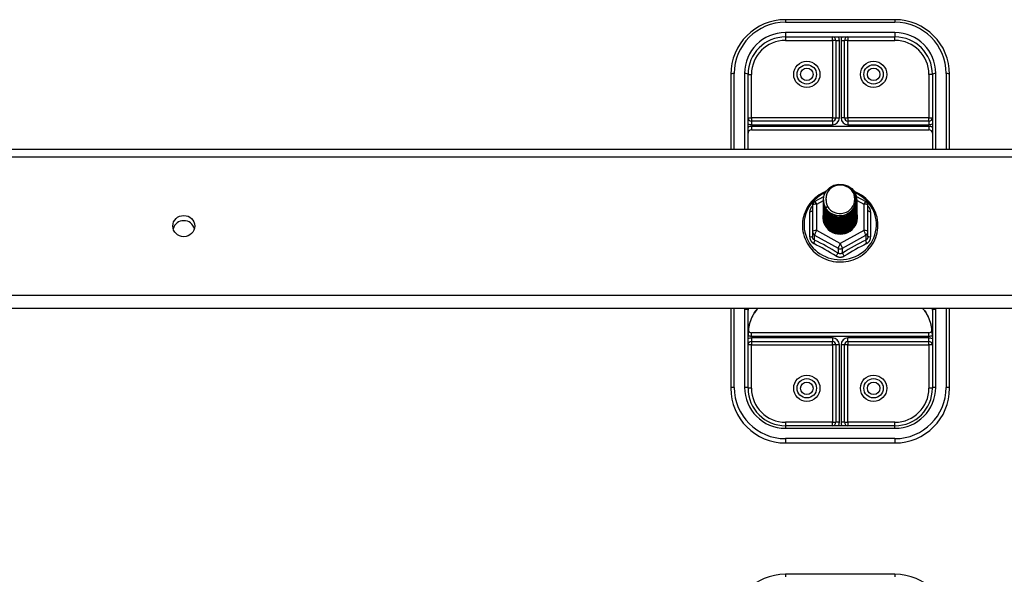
# Model space of a CAD drawing. Header units: inches. Extents: x 48.1 to 120.1, y 31.5 to 55.7.
# Tile 50 of 85: x 84.1 to 93.1, y 38.4 to 43.5. Entities that reach past the tile are written whole.
import ezdxf

# ---------------------------------------------------------------- set-up
doc = ezdxf.new("R2010")
doc.units = ezdxf.units.IN
doc.header["$MEASUREMENT"] = 0
doc.layers.add('Visible Edges(ANSI)', color=7, linetype='Continuous', lineweight=25)
doc.layers.add('Visible Tangent Edges(ANSI)', color=7, linetype='Continuous', lineweight=25)

msp = doc.modelspace()

# ---------------------------------------------------------------- linework, layer by layer
at = {"layer": 'Visible Edges(ANSI)'}
for p, q in [((92.0538, 43.5191), (91.0538, 43.5191)), ((91.0538, 43.3616), (92.0538, 43.3616)), ((91.5145, 43.3301), (91.5145, 42.6219)), ((91.5932, 42.6219), (91.5932, 43.3301)), ((90.5538, 43.0191), (90.5538, 42.3362)), ((90.7113, 42.3362), (90.7113, 43.0191)), ((92.3963, 43.0191), (92.3963, 42.3362)), ((92.5538, 42.3362), (92.5538, 43.0191)), ((91.483, 42.5905), (90.7428, 42.5905)), ((92.3649, 42.5905), (91.6247, 42.5905)), ((90.7428, 42.5117), (92.3649, 42.5117)), ((64.5538, 42.3362), (118.5538, 42.3362)), ((91.3201, 41.8561), (91.404, 41.9029)), ((91.4003, 41.8705), (91.4003, 41.8709)), ((91.4003, 41.8579), (91.4003, 41.8583)), ((91.7021, 41.9038), (91.7876, 41.8561)), ((91.7074, 41.8642), (91.7074, 41.8646)), ((91.7074, 41.8517), (91.7074, 41.8521)), ((91.2999, 41.8217), (91.2999, 41.5821)), ((91.4003, 41.8454), (91.4003, 41.8458)), ((91.4003, 41.8328), (91.4003, 41.8333)), ((91.4003, 41.8203), (91.4003, 41.8207)), ((91.4003, 41.8078), (91.4003, 41.8082)), ((91.4003, 41.7952), (91.4003, 41.7956)), ((91.4003, 41.7827), (91.4003, 41.7831)), ((91.4003, 41.7702), (91.4003, 41.7706)), ((91.7074, 41.8391), (91.7074, 41.8395)), ((91.7074, 41.8266), (91.7074, 41.827)), ((91.7074, 41.814), (91.7074, 41.8144)), ((91.7074, 41.8015), (91.7074, 41.8019)), ((91.7074, 41.789), (91.7074, 41.7894)), ((91.7074, 41.7764), (91.7074, 41.7768)), ((91.7074, 41.7639), (91.7074, 41.7643)), ((91.8078, 41.5821), (91.8078, 41.8217)), ((91.4003, 41.7576), (91.4003, 41.758)), ((91.4003, 41.7451), (91.4003, 41.7455)), ((91.4003, 41.7325), (91.4003, 41.7329)), ((91.4003, 41.72), (91.4003, 41.7204)), ((91.7074, 41.7513), (91.7074, 41.7518)), ((91.7074, 41.7388), (91.7074, 41.7392)), ((91.7074, 41.7263), (91.7074, 41.7267)), ((91.7074, 41.7137), (91.7074, 41.7141)), ((91.2999, 41.5821), (91.2999, 41.5373)), ((91.8078, 41.5373), (91.8078, 41.5821)), ((91.5346, 41.5634), (91.5341, 41.5606)), ((118.5538, 40.8795), (64.5538, 40.8795)), ((90.5538, 40.8795), (90.5538, 40.149)), ((90.7113, 40.149), (90.7113, 40.8622)), ((92.3963, 40.8622), (92.3963, 40.149)), ((92.5538, 40.149), (92.5538, 40.8795)), ((92.3649, 40.6564), (90.7428, 40.6564)), ((90.7428, 40.5776), (91.483, 40.5776)), ((91.5145, 40.5461), (91.5145, 39.838)), ((91.5932, 39.838), (91.5932, 40.5461)), ((91.6247, 40.5776), (92.3649, 40.5776)), ((92.0538, 39.8065), (91.0538, 39.8065)), ((91.0538, 39.649), (92.0538, 39.649)), ((92.0538, 38.4481), (91.0538, 38.4481))]:
    msp.add_line(p, q, dxfattribs=at)
at = {"layer": 'Visible Edges(ANSI)', "flags": 128}
for points in [[(91.4235, 41.9483), (91.4023, 41.9391), (91.3817, 41.9285), (91.3619, 41.9165), (91.343, 41.9034), (91.325, 41.889), (91.3081, 41.8734), (91.2923, 41.8568), (91.2777, 41.8392), (91.2643, 41.8206), (91.2523, 41.8012), (91.2416, 41.7811), (91.2324, 41.7603), (91.2246, 41.7389), (91.2184, 41.7171), (91.2136, 41.6949), (91.2105, 41.6725), (91.2089, 41.6498), (91.2089, 41.6272), (91.2104, 41.6046), (91.2136, 41.5821), (91.2183, 41.5599), (91.2246, 41.5381), (91.2323, 41.5167), (91.2415, 41.4959), (91.2522, 41.4758), (91.2642, 41.4564), (91.2776, 41.4378), (91.2922, 41.4202), (91.308, 41.4035), (91.3249, 41.388), (91.3428, 41.3736), (91.3617, 41.3604), (91.3815, 41.3484), (91.4021, 41.3378), (91.4233, 41.3286), (91.4451, 41.3208), (91.4675, 41.3144), (91.4902, 41.3095), (91.5132, 41.3061), (91.5363, 41.3042), (91.5596, 41.3038), (91.5828, 41.3049), (91.6059, 41.3076), (91.6288, 41.3118), (91.6513, 41.3174), (91.6734, 41.3245), (91.6949, 41.333), (91.7159, 41.3429), (91.736, 41.3542), (91.7554, 41.3668), (91.7738, 41.3806), (91.7913, 41.3955), (91.8077, 41.4116), (91.8229, 41.4288), (91.8369, 41.4469), (91.8496, 41.4659), (91.8609, 41.4856), (91.8709, 41.5061), (91.8794, 41.5272), (91.8864, 41.5488), (91.8919, 41.5709), (91.8958, 41.5932), (91.8982, 41.6157), (91.899, 41.6384)], [(91.4212, 41.7971), (91.4048, 41.8357), (91.4004, 41.8772), (91.4085, 41.9181), (91.4283, 41.9552), (91.4584, 41.9854), (91.4961, 42.0061), (91.5385, 42.0157), (91.5821, 42.0133), (91.6235, 41.9991), (91.6592, 41.9742), (91.6864, 41.9406), (91.7029, 41.9008), (91.7072, 41.8582), (91.6992, 41.8161), (91.6794, 41.7779), (91.6494, 41.7466), (91.6117, 41.7247), (91.5693, 41.7139), (91.5256, 41.7151), (91.4843, 41.7282), (91.4485, 41.7519), (91.4213, 41.7844), (91.4048, 41.8229), (91.4004, 41.8644)], [(91.438, 41.9418), (91.4367, 41.9393), (91.4355, 41.9367), (91.4343, 41.9342), (91.4332, 41.9316), (91.4322, 41.929), (91.4312, 41.9263), (91.4303, 41.9237), (91.4294, 41.921), (91.4286, 41.9183), (91.4279, 41.9156), (91.4272, 41.9128), (91.4266, 41.9101), (91.426, 41.9073), (91.4255, 41.9046), (91.4251, 41.9018), (91.4247, 41.899), (91.4244, 41.8962), (91.4242, 41.8934), (91.424, 41.8906), (91.4239, 41.8878), (91.4238, 41.885), (91.4239, 41.8822), (91.424, 41.8794), (91.4241, 41.8766)], [(91.4398, 41.7725), (91.4626, 41.7537), (91.4887, 41.7395), (91.5173, 41.7306), (91.5472, 41.7274), (91.5771, 41.73), (91.606, 41.7383), (91.6326, 41.7521), (91.6558, 41.7708), (91.6746, 41.7936), (91.6883, 41.8197), (91.6961, 41.848), (91.6978, 41.8772), (91.6933, 41.9061), (91.6826, 41.9335), (91.6663, 41.9581), (91.6451, 41.9788), (91.6198, 41.9947), (91.5917, 42.005), (91.5619, 42.0092), (91.532, 42.0072), (91.5033, 41.9989), (91.4773, 41.9847), (91.4551, 41.9654), (91.438, 41.9418)], [(91.899, 41.6384), (91.898, 41.6634), (91.8951, 41.6883), (91.8903, 41.7129), (91.8836, 41.7371), (91.8751, 41.7607), (91.8648, 41.7836), (91.8527, 41.8057), (91.839, 41.8269), (91.8237, 41.847), (91.8069, 41.8659), (91.7887, 41.8836), (91.7692, 41.8999), (91.7485, 41.9147), (91.7268, 41.928), (91.7041, 41.9397), (91.6805, 41.9497)], [(91.4003, 41.8705), (91.4004, 41.866), (91.4006, 41.8615), (91.4009, 41.857), (91.4014, 41.8526), (91.4021, 41.8482), (91.4029, 41.8437), (91.4038, 41.8394), (91.4049, 41.835), (91.4061, 41.8307), (91.4074, 41.8264), (91.4089, 41.8221), (91.4105, 41.8179), (91.4123, 41.8138), (91.4141, 41.8097), (91.4162, 41.8056), (91.4183, 41.8017), (91.4206, 41.7978), (91.423, 41.7939), (91.4255, 41.7901), (91.4281, 41.7864), (91.4309, 41.7828), (91.4337, 41.7793), (91.4367, 41.7758), (91.4398, 41.7725)], [(91.4003, 41.8579), (91.4016, 41.8388), (91.4055, 41.82), (91.412, 41.8019), (91.4209, 41.7847), (91.432, 41.7688), (91.4453, 41.7545), (91.4604, 41.742), (91.4771, 41.7314), (91.4951, 41.7231), (91.5141, 41.7171), (91.5338, 41.7136), (91.5538, 41.7126), (91.5739, 41.7141), (91.5936, 41.7182), (91.6126, 41.7247), (91.6306, 41.7335), (91.6473, 41.7446), (91.6624, 41.7576), (91.6756, 41.7725), (91.6868, 41.7889), (91.6957, 41.8066), (91.7021, 41.8252), (91.7061, 41.8445), (91.7074, 41.8642)], [(91.4003, 41.8454), (91.4016, 41.8263), (91.4055, 41.8075), (91.412, 41.7893), (91.4209, 41.7722), (91.432, 41.7563), (91.4453, 41.742), (91.4604, 41.7294), (91.4771, 41.7189), (91.4951, 41.7106), (91.5141, 41.7046), (91.5338, 41.701), (91.5538, 41.7), (91.5739, 41.7016), (91.5936, 41.7056), (91.6126, 41.7121), (91.6306, 41.721), (91.6473, 41.732), (91.6624, 41.7451), (91.6756, 41.76), (91.6868, 41.7764), (91.6957, 41.794), (91.7021, 41.8127), (91.7061, 41.832), (91.7074, 41.8517)], [(91.7072, 41.8581), (91.7067, 41.8379), (91.7034, 41.818), (91.6974, 41.7987), (91.6888, 41.7803), (91.6778, 41.7632), (91.6645, 41.7477), (91.6493, 41.734), (91.6323, 41.7224), (91.614, 41.7131), (91.5945, 41.7063), (91.5743, 41.702), (91.5537, 41.7005), (91.5332, 41.7015), (91.513, 41.7053), (91.4935, 41.7116), (91.4752, 41.7203), (91.4582, 41.7314), (91.443, 41.7446), (91.4298, 41.7596), (91.4188, 41.7761), (91.4102, 41.794), (91.4042, 41.8128), (91.4009, 41.8322), (91.4004, 41.8519)], [(91.4241, 41.8766), (91.424, 41.8738), (91.4239, 41.871), (91.4239, 41.8682), (91.424, 41.8654), (91.4241, 41.8626), (91.4243, 41.8598), (91.4245, 41.857), (91.4248, 41.8542), (91.4252, 41.8515), (91.4257, 41.8487), (91.4262, 41.8459), (91.4267, 41.8432), (91.4274, 41.8404), (91.4281, 41.8377), (91.4288, 41.835), (91.4296, 41.8323), (91.4305, 41.8296), (91.4315, 41.827), (91.4325, 41.8243), (91.4335, 41.8217), (91.4346, 41.8191), (91.4358, 41.8166), (91.437, 41.814), (91.4383, 41.8115)], [(91.4003, 41.8328), (91.4016, 41.8137), (91.4055, 41.7949), (91.412, 41.7768), (91.4209, 41.7596), (91.432, 41.7438), (91.4453, 41.7294), (91.4604, 41.7169), (91.4771, 41.7063), (91.4951, 41.698), (91.5141, 41.692), (91.5338, 41.6885), (91.5538, 41.6875), (91.5739, 41.689), (91.5936, 41.6931), (91.6126, 41.6996), (91.6306, 41.7084), (91.6473, 41.7195), (91.6624, 41.7326), (91.6756, 41.7474), (91.6868, 41.7638), (91.6957, 41.7815), (91.7021, 41.8002), (91.7061, 41.8195), (91.7074, 41.8391)], [(91.4003, 41.8203), (91.4016, 41.8012), (91.4055, 41.7824), (91.412, 41.7643), (91.4209, 41.7471), (91.432, 41.7312), (91.4453, 41.7169), (91.4604, 41.7043), (91.4771, 41.6938), (91.4951, 41.6855), (91.5141, 41.6795), (91.5338, 41.676), (91.5538, 41.675), (91.5739, 41.6765), (91.5936, 41.6805), (91.6126, 41.687), (91.6306, 41.6959), (91.6473, 41.707), (91.6624, 41.72), (91.6756, 41.7349), (91.6868, 41.7513), (91.6957, 41.769), (91.7021, 41.7876), (91.7061, 41.8069), (91.7074, 41.8266)], [(91.4003, 41.8078), (91.4016, 41.7886), (91.4055, 41.7699), (91.412, 41.7517), (91.4209, 41.7346), (91.432, 41.7187), (91.4453, 41.7043), (91.4604, 41.6918), (91.4771, 41.6813), (91.4951, 41.6729), (91.5141, 41.667), (91.5338, 41.6634), (91.5538, 41.6624), (91.5739, 41.664), (91.5936, 41.668), (91.6126, 41.6745), (91.6306, 41.6834), (91.6473, 41.6944), (91.6624, 41.7075), (91.6756, 41.7223), (91.6868, 41.7388), (91.6957, 41.7564), (91.7021, 41.7751), (91.7061, 41.7944), (91.7074, 41.814)], [(91.4003, 41.7952), (91.4016, 41.7761), (91.4055, 41.7573), (91.412, 41.7392), (91.4209, 41.722), (91.432, 41.7061), (91.4453, 41.6918), (91.4604, 41.6793), (91.4771, 41.6687), (91.4951, 41.6604), (91.5141, 41.6544), (91.5338, 41.6509), (91.5538, 41.6499), (91.5739, 41.6514), (91.5936, 41.6555), (91.6126, 41.662), (91.6306, 41.6708), (91.6473, 41.6819), (91.6624, 41.6949), (91.6756, 41.7098), (91.6868, 41.7262), (91.6957, 41.7439), (91.7021, 41.7625), (91.7061, 41.7819), (91.7074, 41.8015)], [(91.4003, 41.7827), (91.4016, 41.7636), (91.4055, 41.7448), (91.412, 41.7267), (91.4209, 41.7095), (91.432, 41.6936), (91.4453, 41.6793), (91.4604, 41.6667), (91.4771, 41.6562), (91.4951, 41.6479), (91.5141, 41.6419), (91.5338, 41.6384), (91.5538, 41.6373), (91.5739, 41.6389), (91.5936, 41.6429), (91.6126, 41.6494), (91.6306, 41.6583), (91.6473, 41.6693), (91.6624, 41.6824), (91.6756, 41.6973), (91.6868, 41.7137), (91.6957, 41.7314), (91.7021, 41.75), (91.7061, 41.7693), (91.7074, 41.789)], [(91.4003, 41.7702), (91.4016, 41.751), (91.4055, 41.7322), (91.412, 41.7141), (91.4209, 41.697), (91.432, 41.6811), (91.4453, 41.6667), (91.4604, 41.6542), (91.4771, 41.6437), (91.4951, 41.6353), (91.5141, 41.6293), (91.5338, 41.6258), (91.5538, 41.6248), (91.5739, 41.6263), (91.5936, 41.6304), (91.6126, 41.6369), (91.6306, 41.6457), (91.6473, 41.6568), (91.6624, 41.6699), (91.6756, 41.6847), (91.6868, 41.7011), (91.6957, 41.7188), (91.7021, 41.7375), (91.7061, 41.7568), (91.7074, 41.7764)], [(91.4003, 41.7576), (91.4016, 41.7385), (91.4055, 41.7197), (91.412, 41.7016), (91.4209, 41.6844), (91.432, 41.6685), (91.4453, 41.6542), (91.4604, 41.6416), (91.4771, 41.6311), (91.4951, 41.6228), (91.5141, 41.6168), (91.5338, 41.6133), (91.5538, 41.6123), (91.5739, 41.6138), (91.5936, 41.6179), (91.6126, 41.6244), (91.6306, 41.6332), (91.6473, 41.6443), (91.6624, 41.6573), (91.6756, 41.6722), (91.6868, 41.6886), (91.6957, 41.7063), (91.7021, 41.7249), (91.7061, 41.7442), (91.7074, 41.7639)], [(91.7072, 41.8456), (91.7067, 41.8254), (91.7034, 41.8055), (91.6974, 41.7861), (91.6888, 41.7678), (91.6778, 41.7506), (91.6645, 41.7351), (91.6493, 41.7214), (91.6323, 41.7099), (91.614, 41.7006), (91.5945, 41.6938), (91.5743, 41.6895), (91.5537, 41.6879), (91.5332, 41.689), (91.513, 41.6927), (91.4935, 41.699), (91.4752, 41.7078), (91.4582, 41.7189), (91.443, 41.732), (91.4298, 41.747), (91.4188, 41.7636), (91.4102, 41.7815), (91.4042, 41.8003), (91.4009, 41.8197), (91.4004, 41.8393)], [(91.7072, 41.833), (91.7067, 41.8129), (91.7034, 41.7929), (91.6974, 41.7736), (91.6888, 41.7552), (91.6778, 41.7381), (91.6645, 41.7226), (91.6493, 41.7089), (91.6323, 41.6973), (91.614, 41.688), (91.5945, 41.6812), (91.5743, 41.677), (91.5537, 41.6754), (91.5332, 41.6765), (91.513, 41.6802), (91.4935, 41.6865), (91.4752, 41.6953), (91.4582, 41.7063), (91.443, 41.7195), (91.4298, 41.7345), (91.4188, 41.7511), (91.4102, 41.7689), (91.4042, 41.7877), (91.4009, 41.8071), (91.4004, 41.8268)], [(91.7072, 41.8205), (91.7067, 41.8003), (91.7034, 41.7804), (91.6974, 41.7611), (91.6888, 41.7427), (91.6778, 41.7256), (91.6645, 41.71), (91.6493, 41.6964), (91.6323, 41.6848), (91.614, 41.6755), (91.5945, 41.6687), (91.5743, 41.6644), (91.5537, 41.6628), (91.5332, 41.6639), (91.513, 41.6676), (91.4935, 41.674), (91.4752, 41.6827), (91.4582, 41.6938), (91.443, 41.7069), (91.4298, 41.7219), (91.4188, 41.7385), (91.4102, 41.7564), (91.4042, 41.7752), (91.4009, 41.7946), (91.4004, 41.8142)], [(91.7072, 41.808), (91.7067, 41.7878), (91.7034, 41.7678), (91.6974, 41.7485), (91.6888, 41.7301), (91.6778, 41.713), (91.6645, 41.6975), (91.6493, 41.6838), (91.6323, 41.6722), (91.614, 41.663), (91.5945, 41.6561), (91.5743, 41.6519), (91.5537, 41.6503), (91.5332, 41.6514), (91.513, 41.6551), (91.4935, 41.6614), (91.4752, 41.6702), (91.4582, 41.6812), (91.443, 41.6944), (91.4298, 41.7094), (91.4188, 41.726), (91.4102, 41.7438), (91.4042, 41.7626), (91.4009, 41.7821), (91.4004, 41.8017)], [(91.7072, 41.7954), (91.7067, 41.7752), (91.7034, 41.7553), (91.6974, 41.736), (91.6888, 41.7176), (91.6778, 41.7005), (91.6645, 41.685), (91.6493, 41.6713), (91.6323, 41.6597), (91.614, 41.6504), (91.5945, 41.6436), (91.5743, 41.6394), (91.5537, 41.6378), (91.5332, 41.6388), (91.513, 41.6426), (91.4935, 41.6489), (91.4752, 41.6576), (91.4582, 41.6687), (91.443, 41.6819), (91.4298, 41.6969), (91.4188, 41.7135), (91.4102, 41.7313), (91.4042, 41.7501), (91.4009, 41.7695), (91.4004, 41.7892)], [(91.7072, 41.7829), (91.7067, 41.7627), (91.7034, 41.7428), (91.6974, 41.7234), (91.6888, 41.7051), (91.6778, 41.688), (91.6645, 41.6724), (91.6493, 41.6587), (91.6323, 41.6472), (91.614, 41.6379), (91.5945, 41.6311), (91.5743, 41.6268), (91.5537, 41.6252), (91.5332, 41.6263), (91.513, 41.63), (91.4935, 41.6363), (91.4752, 41.6451), (91.4582, 41.6562), (91.443, 41.6693), (91.4298, 41.6843), (91.4188, 41.7009), (91.4102, 41.7188), (91.4042, 41.7376), (91.4009, 41.757), (91.4004, 41.7766)], [(91.7072, 41.7704), (91.7067, 41.7502), (91.7034, 41.7302), (91.6974, 41.7109), (91.6888, 41.6925), (91.6778, 41.6754), (91.6645, 41.6599), (91.6493, 41.6462), (91.6323, 41.6346), (91.614, 41.6253), (91.5945, 41.6185), (91.5743, 41.6143), (91.5537, 41.6127), (91.5332, 41.6138), (91.513, 41.6175), (91.4935, 41.6238), (91.4752, 41.6326), (91.4582, 41.6436), (91.443, 41.6568), (91.4298, 41.6718), (91.4188, 41.6884), (91.4102, 41.7062), (91.4042, 41.725), (91.4009, 41.7444), (91.4004, 41.7641)], [(91.4383, 41.8115), (91.4376, 41.8109), (91.4369, 41.8103), (91.4362, 41.8097), (91.4355, 41.8091), (91.4348, 41.8085), (91.434, 41.8079), (91.4333, 41.8073), (91.4326, 41.8067), (91.4319, 41.8061), (91.4312, 41.8055), (91.4305, 41.8049), (91.4298, 41.8043), (91.429, 41.8037), (91.4283, 41.8031), (91.4276, 41.8025), (91.4269, 41.8019), (91.4262, 41.8013), (91.4255, 41.8007), (91.4248, 41.8001), (91.424, 41.7995), (91.4233, 41.7989), (91.4226, 41.7983), (91.4219, 41.7977), (91.4212, 41.7971)], [(91.4003, 41.7451), (91.4016, 41.726), (91.4055, 41.7072), (91.412, 41.689), (91.4209, 41.6719), (91.432, 41.656), (91.4453, 41.6417), (91.4604, 41.6291), (91.4771, 41.6186), (91.4951, 41.6103), (91.5141, 41.6043), (91.5338, 41.6007), (91.5538, 41.5997), (91.5739, 41.6013), (91.5936, 41.6053), (91.6126, 41.6118), (91.6306, 41.6207), (91.6473, 41.6317), (91.6624, 41.6448), (91.6756, 41.6596), (91.6868, 41.6761), (91.6957, 41.6937), (91.7021, 41.7124), (91.7061, 41.7317), (91.7074, 41.7513)], [(91.4003, 41.7325), (91.4016, 41.7134), (91.4055, 41.6946), (91.412, 41.6765), (91.4209, 41.6593), (91.432, 41.6435), (91.4453, 41.6291), (91.4604, 41.6166), (91.4771, 41.606), (91.4951, 41.5977), (91.5141, 41.5917), (91.5338, 41.5882), (91.5538, 41.5872), (91.5739, 41.5887), (91.5936, 41.5928), (91.6126, 41.5993), (91.6306, 41.6081), (91.6473, 41.6192), (91.6624, 41.6322), (91.6756, 41.6471), (91.6868, 41.6635), (91.6957, 41.6812), (91.7021, 41.6999), (91.7061, 41.7192), (91.7074, 41.7388)], [(91.4003, 41.72), (91.4016, 41.7009), (91.4055, 41.6821), (91.412, 41.664), (91.4209, 41.6468), (91.432, 41.6309), (91.4453, 41.6166), (91.4604, 41.604), (91.4771, 41.5935), (91.4951, 41.5852), (91.5141, 41.5792), (91.5338, 41.5757), (91.5538, 41.5747), (91.5739, 41.5762), (91.5936, 41.5802), (91.6126, 41.5867), (91.6306, 41.5956), (91.6473, 41.6066), (91.6624, 41.6197), (91.6756, 41.6346), (91.6868, 41.651), (91.6957, 41.6687), (91.7021, 41.6873), (91.7061, 41.7066), (91.7074, 41.7263)], [(91.7072, 41.7578), (91.7067, 41.7376), (91.7034, 41.7177), (91.6974, 41.6984), (91.6888, 41.68), (91.6778, 41.6629), (91.6645, 41.6473), (91.6493, 41.6337), (91.6323, 41.6221), (91.614, 41.6128), (91.5945, 41.606), (91.5743, 41.6017), (91.5537, 41.6001), (91.5332, 41.6012), (91.513, 41.605), (91.4935, 41.6113), (91.4752, 41.62), (91.4582, 41.6311), (91.443, 41.6442), (91.4298, 41.6593), (91.4188, 41.6758), (91.4102, 41.6937), (91.4042, 41.7125), (91.4009, 41.7319), (91.4004, 41.7515)], [(91.7072, 41.7453), (91.7067, 41.7251), (91.7034, 41.7052), (91.6974, 41.6858), (91.6888, 41.6674), (91.6778, 41.6503), (91.6645, 41.6348), (91.6493, 41.6211), (91.6323, 41.6095), (91.614, 41.6003), (91.5945, 41.5934), (91.5743, 41.5892), (91.5537, 41.5876), (91.5332, 41.5887), (91.513, 41.5924), (91.4935, 41.5987), (91.4752, 41.6075), (91.4582, 41.6186), (91.443, 41.6317), (91.4298, 41.6467), (91.4188, 41.6633), (91.4102, 41.6812), (91.4042, 41.7), (91.4009, 41.7194), (91.4004, 41.739)], [(91.7072, 41.7327), (91.7067, 41.7126), (91.7034, 41.6926), (91.6974, 41.6733), (91.6888, 41.6549), (91.6778, 41.6378), (91.6645, 41.6223), (91.6493, 41.6086), (91.6323, 41.597), (91.614, 41.5877), (91.5945, 41.5809), (91.5743, 41.5767), (91.5537, 41.5751), (91.5332, 41.5761), (91.513, 41.5799), (91.4935, 41.5862), (91.4752, 41.5949), (91.4582, 41.606), (91.443, 41.6192), (91.4298, 41.6342), (91.4188, 41.6508), (91.4102, 41.6686), (91.4042, 41.6874), (91.4009, 41.7068), (91.4004, 41.7265)], [(91.5341, 41.5606), (91.5255, 41.562), (91.5171, 41.5639), (91.5087, 41.5663), (91.5006, 41.5691), (91.4926, 41.5723), (91.4848, 41.5759), (91.4772, 41.58), (91.4698, 41.5844), (91.4628, 41.5893), (91.456, 41.5945), (91.4496, 41.6001), (91.4435, 41.606), (91.4377, 41.6122), (91.4323, 41.6188), (91.4273, 41.6256), (91.4227, 41.6327), (91.4186, 41.64), (91.4149, 41.6475), (91.4116, 41.6553), (91.4088, 41.6632), (91.4065, 41.6712), (91.4046, 41.6794), (91.4032, 41.6876), (91.4024, 41.6959)], [(91.7072, 41.7202), (91.7071, 41.7048), (91.7053, 41.6895), (91.7019, 41.6745), (91.697, 41.6599), (91.6906, 41.6458), (91.6828, 41.6324), (91.6736, 41.6199), (91.6632, 41.6084), (91.6516, 41.5979), (91.639, 41.5886), (91.6255, 41.5807), (91.6113, 41.5741), (91.5964, 41.5689), (91.5812, 41.5653), (91.5656, 41.5631), (91.5499, 41.5625), (91.5342, 41.5635), (91.5188, 41.566), (91.5037, 41.57), (91.4891, 41.5755), (91.4753, 41.5824), (91.4622, 41.5906), (91.4501, 41.6001), (91.4391, 41.6107)], [(91.5602, 41.5623), (91.57, 41.5631), (91.5797, 41.5646), (91.5892, 41.5666), (91.5987, 41.5692), (91.6079, 41.5724), (91.617, 41.5761), (91.6258, 41.5804), (91.6343, 41.5852), (91.6424, 41.5906), (91.6502, 41.5964), (91.6576, 41.6027), (91.6646, 41.6094), (91.6712, 41.6166), (91.6772, 41.6241), (91.6828, 41.632), (91.6879, 41.6403), (91.6924, 41.6488), (91.6963, 41.6576), (91.6996, 41.6666), (91.7024, 41.6758), (91.7046, 41.6851), (91.7061, 41.6946), (91.7071, 41.7041), (91.7074, 41.7137)], [(90.7689, 40.8376), (90.7848, 40.8592), (90.8024, 40.8795)], [(92.3053, 40.8795), (92.3229, 40.8592), (92.3388, 40.8376)], [(90.7689, 40.8376), (90.762, 40.8268), (90.7554, 40.8155), (90.7436, 40.7918), (90.7337, 40.767), (90.7256, 40.7414), (90.7193, 40.7152), (90.7148, 40.6886), (90.7122, 40.6617), (90.7113, 40.6349)], [(92.3963, 40.6349), (92.3955, 40.6617), (92.3928, 40.6886), (92.3883, 40.7152), (92.3821, 40.7414), (92.374, 40.767), (92.364, 40.7918), (92.3522, 40.8155), (92.3457, 40.8268), (92.3388, 40.8376)]]:
    msp.add_lwpolyline(points, dxfattribs=at)
at = {"layer": 'Visible Edges(ANSI)'}
for centre in [(91.2487, 43.0191), (91.8589, 43.0191), (91.2487, 40.149), (91.8589, 40.149)]:
    msp.add_circle(centre, 0.0886, dxfattribs=at)
for centre, radius, start, end in [((91.0538, 43.0191), 0.5, 90, 180), ((92.0538, 43.0191), 0.5, 0, 90), ((91.0538, 43.0191), 0.3425, 90, 180), ((91.483, 43.3301), 0.0315, 0, 90), ((91.6247, 43.3301), 0.0315, 90, 180), ((92.0538, 43.0191), 0.3425, 0, 90), ((90.7428, 42.6219), 0.0315, 180, 270), ((91.483, 42.6219), 0.0315, 270, 0), ((91.6247, 42.6219), 0.0315, 180, 270), ((92.3649, 42.6219), 0.0315, 270, 0), ((90.7428, 42.4802), 0.0315, 90, 180), ((92.3649, 42.4802), 0.0315, 0, 90), ((91.3393, 41.8217), 0.0394, 119.17447, 180), ((91.7684, 41.8217), 0.0394, 0, 60.82553), ((90.7428, 40.6879), 0.0315, 201.14813, 270), ((92.3649, 40.6879), 0.0315, 270, 338.85185), ((90.7428, 40.5461), 0.0315, 90, 180), ((91.483, 40.5461), 0.0315, 0, 90), ((91.6247, 40.5461), 0.0315, 90, 180), ((92.3649, 40.5461), 0.0315, 0, 90), ((91.0538, 40.149), 0.5, 180, 270), ((91.0538, 40.149), 0.3425, 180, 270), ((92.0538, 40.149), 0.3425, 270, 0), ((92.0538, 40.149), 0.5, 270, 0), ((91.483, 39.838), 0.0315, 270, 0), ((91.6247, 39.838), 0.0315, 180, 270), ((91.0538, 37.9481), 0.5, 90, 180), ((92.0538, 37.9481), 0.5, 0, 90)]:
    msp.add_arc(centre, radius, start, end, dxfattribs=at)
for centre, major_axis, start_param, end_param in [((91.5538, 41.8769), (0.1339, 0), 3.671471, 8.899926), ((91.5538, 41.8719), (0.1535, 0), 3.669461, 3.875388), ((85.5538, 41.584), (0.1005, 0), 0.247651, 2.893942), ((91.5538, 41.7119), (-0.1585, 0), 6.031366, 9.674843)]:
    msp.add_ellipse(centre, major_axis=major_axis, ratio=0.966998, start_param=start_param, end_param=end_param, dxfattribs=at)
msp.add_ellipse((85.5538, 41.6317), major_axis=(-0.1005, 0), ratio=0.966998, dxfattribs=at)
at = {"layer": 'Visible Tangent Edges(ANSI)'}
for p, q in [((91.0538, 43.5191), (91.0538, 43.4956)), ((91.0538, 43.4956), (92.0538, 43.4956)), ((92.0538, 43.5191), (92.0538, 43.4956)), ((92.0538, 43.4011), (91.0538, 43.4011)), ((91.0538, 43.4011), (91.0538, 43.3616)), ((92.0538, 43.4011), (92.0538, 43.3616)), ((91.0538, 43.3616), (91.0538, 43.3301)), ((91.0538, 43.3301), (91.483, 43.3301)), ((91.483, 43.3301), (91.483, 43.3616)), ((91.483, 43.3301), (91.483, 42.6219)), ((91.5145, 43.3301), (91.483, 43.3301)), ((91.5145, 43.3301), (91.546, 43.3301)), ((91.546, 42.6219), (91.546, 43.3301)), ((91.5617, 43.3301), (91.5617, 42.6219)), ((91.5617, 43.3301), (91.5932, 43.3301)), ((91.6247, 43.3301), (91.5932, 43.3301)), ((91.6247, 43.3616), (91.6247, 43.3301)), ((91.6247, 43.3301), (92.0538, 43.3301)), ((91.6247, 42.6219), (91.6247, 43.3301)), ((92.0538, 43.3301), (92.0538, 43.3616)), ((90.5853, 42.3362), (90.5853, 43.0271)), ((90.6798, 43.0271), (90.6798, 42.3362)), ((92.4278, 42.3362), (92.4278, 43.0271)), ((92.5223, 43.0271), (92.5223, 42.3362)), ((90.7113, 43.0191), (90.7428, 43.0191)), ((90.7428, 42.6219), (90.7428, 43.0191)), ((92.3649, 43.0191), (92.3649, 42.6219)), ((92.3963, 43.0191), (92.3649, 43.0191)), ((90.7113, 42.6219), (90.7428, 42.6219)), ((91.483, 42.6219), (90.7428, 42.6219)), ((90.7428, 42.6219), (90.7428, 42.5905)), ((90.7428, 42.5905), (90.7428, 42.559)), ((91.483, 42.5905), (91.483, 42.6219)), ((91.483, 42.6219), (91.5145, 42.6219)), ((91.483, 42.5905), (91.483, 42.559)), ((91.5145, 42.6219), (91.546, 42.6219)), ((91.5932, 42.6219), (91.5617, 42.6219)), ((91.5932, 42.6219), (91.6247, 42.6219)), ((92.3649, 42.6219), (91.6247, 42.6219)), ((91.6247, 42.6219), (91.6247, 42.5905)), ((91.6247, 42.5905), (91.6247, 42.559)), ((92.3649, 42.6219), (92.3963, 42.6219)), ((92.3649, 42.5905), (92.3649, 42.6219)), ((92.3649, 42.5905), (92.3649, 42.559)), ((90.7428, 42.559), (91.483, 42.559)), ((90.7428, 42.5432), (90.7428, 42.5117)), ((92.3649, 42.5432), (90.7428, 42.5432)), ((91.6247, 42.559), (92.3649, 42.559)), ((92.3649, 42.5432), (92.3649, 42.5117)), ((64.5538, 42.2665), (118.5538, 42.2665)), ((91.3393, 41.8317), (91.4004, 41.8658)), ((91.7074, 41.8658), (91.7684, 41.8317)), ((91.2757, 41.5344), (91.2757, 41.7616)), ((91.3393, 41.5921), (91.3393, 41.8317)), ((91.7684, 41.8317), (91.7684, 41.5921)), ((91.832, 41.7616), (91.832, 41.5344)), ((91.5538, 41.4723), (91.3393, 41.5921)), ((91.7684, 41.5921), (91.5538, 41.4723)), ((91.3196, 41.5491), (91.5341, 41.4293)), ((91.3196, 41.5043), (91.3196, 41.5491)), ((91.5735, 41.4293), (91.7881, 41.5491)), ((91.7881, 41.5491), (91.7881, 41.5043)), ((91.5341, 41.4293), (91.5341, 41.3845)), ((91.5735, 41.3845), (91.5735, 41.4293)), ((118.5538, 40.9968), (64.5538, 40.9968)), ((90.5853, 40.157), (90.5853, 40.8795)), ((90.6798, 40.8702), (90.6798, 40.157)), ((92.4278, 40.157), (92.4278, 40.8702)), ((92.5223, 40.8795), (92.5223, 40.157)), ((90.7428, 40.6249), (90.7428, 40.6564)), ((90.7428, 40.6249), (92.3649, 40.6249)), ((91.483, 40.6091), (90.7428, 40.6091)), ((90.7428, 40.6091), (90.7428, 40.5776)), ((91.483, 40.6091), (91.483, 40.5776)), ((91.6247, 40.5776), (91.6247, 40.6091)), ((92.3649, 40.6091), (91.6247, 40.6091)), ((92.3649, 40.6249), (92.3649, 40.6564)), ((92.3649, 40.5776), (92.3649, 40.6091)), ((90.7428, 40.5461), (90.7113, 40.5461)), ((90.7428, 40.5776), (90.7428, 40.5461)), ((90.7428, 40.5461), (91.483, 40.5461)), ((90.7428, 40.149), (90.7428, 40.5461)), ((91.483, 40.5461), (91.483, 40.5776)), ((91.483, 40.5461), (91.483, 39.838)), ((91.5145, 40.5461), (91.483, 40.5461)), ((91.546, 40.5461), (91.5145, 40.5461)), ((91.546, 39.838), (91.546, 40.5461)), ((91.5932, 40.5461), (91.5617, 40.5461)), ((91.5617, 40.5461), (91.5617, 39.838)), ((91.6247, 40.5461), (91.5932, 40.5461)), ((91.6247, 40.5776), (91.6247, 40.5461)), ((91.6247, 40.5461), (92.3649, 40.5461)), ((91.6247, 39.838), (91.6247, 40.5461)), ((92.3649, 40.5461), (92.3649, 40.5776)), ((92.3649, 40.5461), (92.3649, 40.149)), ((92.3963, 40.5461), (92.3649, 40.5461)), ((90.7428, 40.149), (90.7113, 40.149)), ((92.3963, 40.149), (92.3649, 40.149)), ((91.483, 39.838), (91.0538, 39.838)), ((91.0538, 39.838), (91.0538, 39.8065)), ((91.0538, 39.8065), (91.0538, 39.783)), ((91.0538, 39.783), (92.0538, 39.783)), ((91.483, 39.8065), (91.483, 39.838)), ((91.483, 39.838), (91.5145, 39.838)), ((91.546, 39.838), (91.5145, 39.838)), ((91.5932, 39.838), (91.5617, 39.838)), ((91.5932, 39.838), (91.6247, 39.838)), ((92.0538, 39.838), (91.6247, 39.838)), ((91.6247, 39.838), (91.6247, 39.8065)), ((92.0538, 39.8065), (92.0538, 39.838)), ((92.0538, 39.783), (92.0538, 39.8065)), ((92.0538, 39.6885), (91.0538, 39.6885)), ((91.0538, 39.6885), (91.0538, 39.649)), ((92.0538, 39.6885), (92.0538, 39.649)), ((91.0538, 38.4481), (91.0538, 38.4246)), ((92.0538, 38.4481), (92.0538, 38.4246))]:
    msp.add_line(p, q, dxfattribs=at)
at = {"layer": 'Visible Tangent Edges(ANSI)', "flags": 128}
for points in [[(91.2999, 41.8142), (91.298, 41.8124), (91.2962, 41.8106), (91.2945, 41.8087), (91.2928, 41.8068), (91.2912, 41.8048), (91.2896, 41.8027), (91.2882, 41.8006), (91.2868, 41.7985), (91.2854, 41.7964), (91.2842, 41.7942), (91.283, 41.7919), (91.2819, 41.7897), (91.2809, 41.7874), (91.28, 41.7851), (91.2792, 41.7828), (91.2785, 41.7805), (91.2778, 41.7781), (91.2772, 41.7757), (91.2768, 41.7734), (91.2764, 41.771), (91.2761, 41.7686), (91.2758, 41.7663), (91.2757, 41.7639), (91.2757, 41.7616)], [(91.832, 41.7616), (91.832, 41.7639), (91.8318, 41.7663), (91.8316, 41.7686), (91.8313, 41.771), (91.8309, 41.7734), (91.8304, 41.7757), (91.8298, 41.7781), (91.8292, 41.7805), (91.8284, 41.7828), (91.8276, 41.7851), (91.8267, 41.7874), (91.8257, 41.7897), (91.8246, 41.7919), (91.8235, 41.7942), (91.8222, 41.7964), (91.8209, 41.7985), (91.8195, 41.8006), (91.818, 41.8027), (91.8165, 41.8048), (91.8149, 41.8068), (91.8132, 41.8087), (91.8115, 41.8106), (91.8096, 41.8124), (91.8078, 41.8142)], [(91.2757, 41.5344), (91.2757, 41.5311), (91.2759, 41.5278), (91.2763, 41.5246), (91.2768, 41.5214), (91.2774, 41.5182), (91.2782, 41.515), (91.2791, 41.5119), (91.2802, 41.5089), (91.2813, 41.5059), (91.2827, 41.503), (91.2841, 41.5001), (91.2857, 41.4973), (91.2874, 41.4946), (91.2892, 41.492), (91.2911, 41.4895), (91.2932, 41.4871), (91.2953, 41.4848), (91.2976, 41.4825), (91.3, 41.4805), (91.3024, 41.4785), (91.305, 41.4766), (91.3076, 41.4749), (91.3102, 41.4733), (91.313, 41.4718)], [(91.3196, 41.5043), (91.3181, 41.505), (91.3167, 41.5058), (91.3153, 41.5066), (91.314, 41.5076), (91.3127, 41.5086), (91.3115, 41.5096), (91.3103, 41.5107), (91.3091, 41.5119), (91.3081, 41.5132), (91.307, 41.5145), (91.3061, 41.5159), (91.3052, 41.5173), (91.3043, 41.5187), (91.3036, 41.5203), (91.3029, 41.5218), (91.3023, 41.5234), (91.3017, 41.5251), (91.3012, 41.5267), (91.3008, 41.5284), (91.3005, 41.5302), (91.3002, 41.5319), (91.3, 41.5337), (91.2999, 41.5355), (91.2999, 41.5373)], [(91.8078, 41.5373), (91.8077, 41.5355), (91.8076, 41.5337), (91.8074, 41.5319), (91.8072, 41.5302), (91.8068, 41.5284), (91.8064, 41.5267), (91.8059, 41.5251), (91.8054, 41.5234), (91.8048, 41.5218), (91.8041, 41.5203), (91.8033, 41.5187), (91.8025, 41.5173), (91.8016, 41.5159), (91.8006, 41.5145), (91.7996, 41.5132), (91.7985, 41.5119), (91.7974, 41.5107), (91.7962, 41.5096), (91.795, 41.5086), (91.7937, 41.5076), (91.7923, 41.5066), (91.7909, 41.5058), (91.7895, 41.505), (91.7881, 41.5043)], [(91.7947, 41.4718), (91.7974, 41.4733), (91.8001, 41.4749), (91.8027, 41.4766), (91.8052, 41.4785), (91.8077, 41.4805), (91.8101, 41.4825), (91.8123, 41.4848), (91.8145, 41.4871), (91.8165, 41.4895), (91.8184, 41.492), (91.8203, 41.4946), (91.822, 41.4973), (91.8235, 41.5001), (91.825, 41.503), (91.8263, 41.5059), (91.8275, 41.5089), (91.8285, 41.5119), (91.8295, 41.515), (91.8302, 41.5182), (91.8309, 41.5214), (91.8314, 41.5246), (91.8317, 41.5278), (91.8319, 41.5311), (91.832, 41.5344)], [(91.5165, 41.3582), (91.5193, 41.3566), (91.5222, 41.355), (91.5252, 41.3537), (91.5282, 41.3524), (91.5313, 41.3513), (91.5345, 41.3503), (91.5376, 41.3495), (91.5408, 41.3488), (91.5441, 41.3483), (91.5473, 41.3479), (91.5506, 41.3477), (91.5539, 41.3476), (91.5571, 41.3477), (91.5604, 41.3479), (91.5637, 41.3483), (91.5669, 41.3488), (91.5701, 41.3495), (91.5732, 41.3503), (91.5764, 41.3513), (91.5795, 41.3524), (91.5825, 41.3537), (91.5855, 41.3551), (91.5883, 41.3566), (91.5912, 41.3582)], [(91.5735, 41.3845), (91.572, 41.3836), (91.5705, 41.3827), (91.5689, 41.3819), (91.5673, 41.3812), (91.5657, 41.3806), (91.5641, 41.38), (91.5624, 41.3795), (91.5607, 41.3792), (91.559, 41.3789), (91.5573, 41.3786), (91.5556, 41.3785), (91.5538, 41.3785), (91.5521, 41.3785), (91.5504, 41.3786), (91.5487, 41.3788), (91.547, 41.3791), (91.5453, 41.3795), (91.5436, 41.38), (91.542, 41.3806), (91.5403, 41.3812), (91.5387, 41.3819), (91.5372, 41.3827), (91.5356, 41.3836), (91.5341, 41.3845)], [(90.7692, 40.8386), (90.7644, 40.8312), (90.7598, 40.8237), (90.7554, 40.816), (90.7512, 40.8081), (90.7472, 40.8001), (90.7435, 40.7919), (90.74, 40.7837), (90.7366, 40.7754), (90.7335, 40.767), (90.7306, 40.7585), (90.728, 40.7499), (90.7255, 40.7413), (90.7232, 40.7326), (90.7211, 40.7239), (90.7192, 40.7151), (90.7176, 40.7062), (90.7161, 40.6973), (90.7148, 40.6884), (90.7137, 40.6795), (90.7129, 40.6706), (90.7122, 40.6616), (90.7117, 40.6527), (90.7114, 40.6438), (90.7113, 40.6349)], [(92.3963, 40.6349), (92.3963, 40.6438), (92.396, 40.6527), (92.3955, 40.6616), (92.3948, 40.6706), (92.3939, 40.6795), (92.3928, 40.6884), (92.3916, 40.6973), (92.3901, 40.7062), (92.3884, 40.7151), (92.3865, 40.7239), (92.3845, 40.7326), (92.3822, 40.7413), (92.3797, 40.7499), (92.377, 40.7585), (92.3741, 40.767), (92.371, 40.7754), (92.3677, 40.7837), (92.3642, 40.7919), (92.3604, 40.8001), (92.3564, 40.8081), (92.3523, 40.816), (92.3479, 40.8237), (92.3433, 40.8312), (92.3385, 40.8386)]]:
    msp.add_lwpolyline(points, dxfattribs=at)
at = {"layer": 'Visible Tangent Edges(ANSI)'}
for centre, radius in [((91.2487, 43.0191), 0.1201), ((91.8589, 43.0191), 0.1201), ((91.2487, 43.0191), 0.0571), ((91.8589, 43.0191), 0.0571), ((91.2487, 40.149), 0.1201), ((91.8589, 40.149), 0.1201), ((91.2487, 40.149), 0.0571), ((91.8589, 40.149), 0.0571)]:
    msp.add_circle(centre, radius, dxfattribs=at)
for centre, radius, start, end in [((91.0538, 43.0271), 0.4685, 90, 180), ((92.0538, 43.0271), 0.4685, 0, 90), ((91.0538, 43.0271), 0.374, 90, 180), ((92.0538, 43.0271), 0.374, 0, 90), ((91.0538, 43.0191), 0.311, 90, 180), ((91.483, 43.3301), 0.063, 0, 30), ((91.6247, 43.3301), 0.063, 150, 180), ((92.0538, 43.0191), 0.311, 0, 90), ((91.483, 42.6219), 0.063, 270, 0), ((91.6247, 42.6219), 0.063, 180, 270), ((90.7428, 42.6219), 0.063, 240, 270), ((90.7428, 42.4802), 0.063, 90, 120), ((92.3649, 42.6219), 0.063, 270, 300), ((92.3649, 42.4802), 0.063, 60, 90), ((90.7428, 40.6879), 0.063, 240, 270), ((90.7428, 40.5461), 0.063, 90, 120), ((91.483, 40.5461), 0.063, 0, 90), ((91.6247, 40.5461), 0.063, 90, 180), ((92.3649, 40.6879), 0.063, 270, 300), ((92.3649, 40.5461), 0.063, 60, 90), ((91.0538, 40.157), 0.4685, 180, 270), ((91.0538, 40.157), 0.374, 180, 270), ((91.0538, 40.149), 0.311, 180, 270), ((92.0538, 40.157), 0.4685, 270, 0), ((92.0538, 40.157), 0.374, 270, 0), ((92.0538, 40.149), 0.311, 270, 0), ((91.483, 39.838), 0.063, 330, 0), ((91.6247, 39.838), 0.063, 180, 210)]:
    msp.add_arc(centre, radius, start, end, dxfattribs=at)
for centre, major_axis, ratio, start_param, end_param in [((90.5853, 43.0191), (-0.0315, 0), 0.254784, 4.712389, 6.283185), ((90.6798, 43.0191), (0.0315, 0), 0.254784, 0, 1.570796), ((92.4278, 43.0191), (-0.0315, 0), 0.254784, 4.712389, 6.283185), ((92.5223, 43.0191), (0.0315, 0), 0.254784, 0, 1.570796), ((91.5538, 41.6444), (0.3308, 0), 0.966998, 2.000874, 7.433991), ((91.3393, 41.8217), (-0.0192, 0.0344), 0.127392, 4.936728, 6.283185), ((91.7684, 41.8217), (0.0192, 0.0344), 0.127392, 0, 1.346458), ((91.2605, 41.7769), (0.0394, 0), 0.420933, 5.107073, 6.283185), ((91.3393, 41.8217), (-0.0394, 0), 0.254784, 4.712389, 6.283185), ((91.7684, 41.8217), (0.0394, 0), 0.254784, 0, 1.570796), ((91.8471, 41.7769), (-0.0394, 0), 0.420933, 0, 1.176113), ((91.3393, 41.5821), (-0.0394, 0), 0.254784, 4.712389, 6.283185), ((91.3393, 41.5821), (-0.0394, 0), 0.966998, 0, 1.047198), ((91.3393, 41.5821), (-0.0192, -0.0344), 0.127392, 4.48805, 6.058847), ((91.7684, 41.5821), (0.0394, 0), 0.254784, 0, 1.570796), ((91.7684, 41.5821), (0.0192, -0.0344), 0.127392, 0.224339, 1.795135), ((91.7684, 41.5821), (0.0394, 0), 0.966998, 5.235988, 6.283185), ((91.2605, 41.5373), (0.0394, 0), 0.080687, 5.107073, 6.283185), ((91.2999, 41.4713), (0.0178, 0.0351), 0.295528, 4.874003, 6.050115), ((91.4269, 41.2678), (-0.6046, 0.361), 0.220649, 4.666525, 5.020223), ((91.6808, 41.2678), (-0.6046, -0.361), 0.220649, 4.404555, 4.758253), ((91.8078, 41.4713), (-0.0178, 0.0351), 0.295528, 0.23307, 1.409183), ((91.8471, 41.5373), (-0.0394, 0), 0.080687, 0, 1.176113), ((91.4147, 41.2475), (0.5734, -0.3423), 0.220649, 1.524932, 1.878631), ((91.5538, 41.4623), (-0.0192, -0.0344), 0.127392, 4.48805, 6.058847), ((91.5538, 41.4623), (0.0394, 0), 0.966998, 4.18879, 5.235988), ((91.5538, 41.4623), (0.0192, -0.0344), 0.127392, 0.224339, 1.795135), ((91.6929, 41.2475), (0.5734, 0.3423), 0.220649, 1.262962, 1.61666), ((91.5145, 41.3516), (0.0205, 0.0336), 0.044718, 0.222707, 1.398819), ((91.5932, 41.3516), (-0.0205, 0.0336), 0.044718, 4.884366, 6.060479), ((91.0656, 40.8702), (-0.3858, 0), 0.966998, 6.258215, 6.283185), ((90.6798, 40.8622), (0.0315, 0), 0.254784, 0, 1.570796), ((91.0656, 40.8622), (-0.3543, 0), 0.966998, 6.232556, 6.283185), ((91.0656, 40.6509), (-0.3543, 0), 0.966998, 5.552773, 5.703682), ((92.042, 40.6509), (-0.3543, 0), 0.966998, 3.721096, 3.872005), ((92.042, 40.8622), (0.3543, 0), 0.966998, 0, 0.050629), ((92.4278, 40.8622), (-0.0315, 0), 0.254784, 4.712389, 6.283185), ((92.042, 40.8702), (0.3858, 0), 0.966998, 0, 0.02497), ((90.7428, 40.8552), (0.0261, -0.0177), 0.213186, 0, 0.143295), ((92.3649, 40.8552), (-0.0261, -0.0177), 0.213186, 6.139891, 6.283185), ((90.5853, 40.149), (-0.0315, 0), 0.254784, 4.712389, 6.283185), ((90.6798, 40.149), (0.0315, 0), 0.254784, 0, 1.570796), ((92.4278, 40.149), (-0.0315, 0), 0.254784, 4.712389, 6.283185), ((92.5223, 40.149), (0.0315, 0), 0.254784, 0, 1.570796)]:
    msp.add_ellipse(centre, major_axis=major_axis, ratio=ratio, start_param=start_param, end_param=end_param, dxfattribs=at)

doc.saveas('drawing.dxf')
